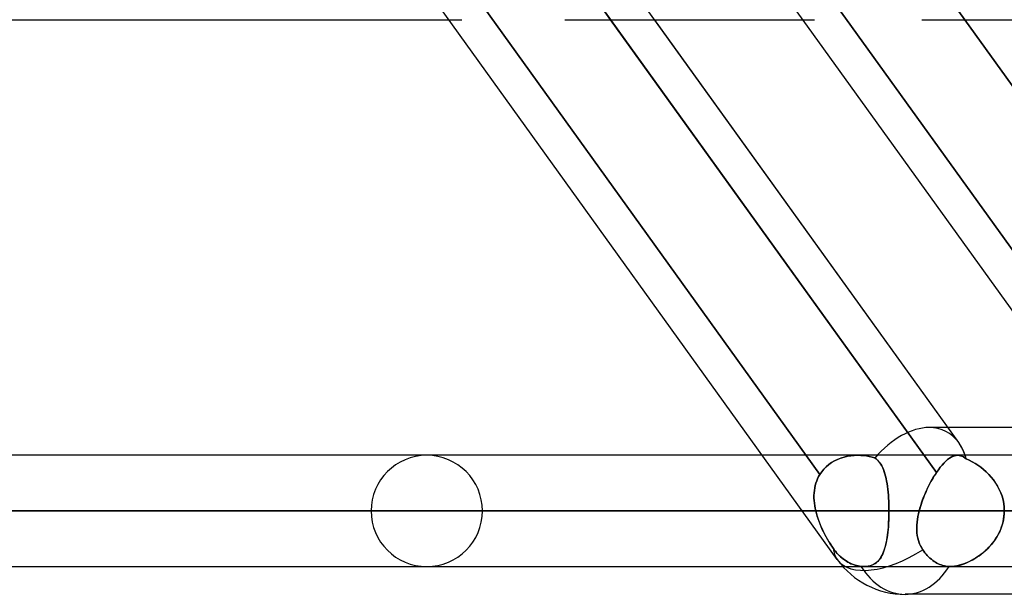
# Model space of a CAD drawing. Header units: millimetres. Extents: x -243 to 243, y -92 to 86.
# Tile 4 of 81: x -144 to -128, y -44 to -35. Entities that reach past the tile are written whole.
import ezdxf

# ---------------------------------------------------------------- set-up
doc = ezdxf.new("R2010")
doc.units = ezdxf.units.MM
doc.layers.add('MAIN-1', color=7, linetype='Continuous')

msp = doc.modelspace()

# ---------------------------------------------------------------- linework, layer by layer
at = {"layer": 'MAIN-1'}
for p, q in [((-128.557, -41.558), (-140.755, -24.597)), ((-130.51, -43.441), (-143.167, -25.841)), ((-130.51, -43.441), (-143.167, -25.841)), ((-124.814, -43.441), (-137.471, -25.841)), ((-124.814, -43.441), (-137.471, -25.841)), ((-130.791, -42.071), (-136.22, -34.522)), ((-136.22, -34.522), (-130.791, -42.071)), ((-134.341, -34.495), (-128.915, -42.04)), ((-134.156, -34.753), (-134.341, -34.495)), ((-125.118, -42.04), (-130.544, -34.495)), ((-130.544, -34.495), (-125.118, -42.04)), ((-128.625, -34.522), (-123.196, -42.071)), ((-128.46, -34.753), (-128.625, -34.522)), ((-187.95, -34.753), (-136.759, -34.753)), ((-187.739, -34.753), (-136.551, -34.753)), ((-136.759, -34.753), (-136.551, -34.753)), ((-134.893, -34.753), (-130.879, -34.753)), ((-134.893, -34.753), (-131.063, -34.753)), ((-128.915, -42.04), (-134.156, -34.753)), ((-128.557, -41.558), (-133.451, -34.752)), ((-131.063, -34.753), (-130.879, -34.753)), ((-129.148, -34.753), (129.148, -34.753)), ((-129.148, -34.753), (129.148, -34.753)), ((-123.196, -42.071), (-128.46, -34.753)), ((-70.573, -41.315), (-129.031, -41.315)), ((-128.732, -41.315), (-129.031, -41.315)), ((-126.343, -41.315), (-128.732, -41.315)), ((-131.717, -41.763), (-179, -41.763)), ((-130.181, -41.763), (-178.8, -41.763)), ((-120.201, -41.763), (-165.038, -41.763)), ((-130.181, -41.763), (-165.038, -41.763)), ((-110.323, -41.763), (-151.076, -41.763)), ((-110.323, -41.763), (-151.076, -41.763)), ((-100.444, -41.763), (-137.114, -41.763)), ((-100.444, -41.763), (-137.114, -41.763)), ((-130.181, -41.763), (-131.717, -41.763)), ((-130.507, -41.828), (-130.456, -41.808)), ((-130.455, -41.808), (-130.507, -41.828)), ((-130.456, -41.808), (-130.402, -41.792)), ((-130.402, -41.792), (-130.455, -41.808)), ((-130.402, -41.792), (-130.348, -41.779)), ((-130.348, -41.779), (-130.402, -41.792)), ((-130.348, -41.779), (-130.293, -41.77)), ((-130.292, -41.77), (-130.348, -41.779)), ((-130.293, -41.77), (-130.237, -41.764)), ((-130.237, -41.764), (-130.292, -41.77)), ((-130.237, -41.764), (-130.181, -41.763)), ((-130.181, -41.763), (-130.237, -41.764)), ((-130.181, -41.763), (-130.134, -41.764)), ((-130.134, -41.764), (-130.181, -41.763)), ((-128.575, -41.763), (-130.181, -41.763)), ((-130.134, -41.764), (-130.087, -41.768)), ((-130.087, -41.768), (-130.134, -41.764)), ((-130.087, -41.768), (-130.041, -41.774)), ((-130.041, -41.774), (-130.087, -41.768)), ((-130.041, -41.774), (-129.996, -41.782)), ((-129.995, -41.782), (-130.041, -41.774)), ((-129.996, -41.782), (-129.951, -41.793)), ((-129.951, -41.793), (-129.995, -41.782)), ((-129.951, -41.793), (-129.908, -41.806)), ((-129.908, -41.806), (-129.951, -41.793)), ((-129.908, -41.806), (-129.885, -41.822)), ((-129.885, -41.822), (-129.908, -41.806)), ((-128.707, -41.81), (-128.735, -41.831)), ((-128.735, -41.832), (-128.707, -41.81)), ((-128.679, -41.793), (-128.707, -41.81)), ((-128.707, -41.81), (-128.679, -41.793)), ((-128.652, -41.779), (-128.679, -41.793)), ((-128.679, -41.793), (-128.652, -41.78)), ((-128.626, -41.77), (-128.652, -41.779)), ((-128.652, -41.78), (-128.626, -41.77)), ((-128.6, -41.764), (-128.626, -41.77)), ((-128.626, -41.77), (-128.6, -41.764)), ((-128.575, -41.763), (-128.6, -41.764)), ((-128.6, -41.764), (-128.575, -41.763)), ((-128.551, -41.764), (-128.575, -41.763)), ((-128.575, -41.763), (-128.551, -41.764)), ((-124.537, -41.763), (-128.575, -41.763)), ((-124.537, -41.763), (-128.575, -41.763)), ((-126.022, -41.763), (-128.575, -41.763)), ((-128.528, -41.769), (-128.551, -41.764)), ((-128.551, -41.764), (-128.528, -41.769)), ((-128.505, -41.777), (-128.528, -41.769)), ((-128.528, -41.769), (-128.505, -41.777)), ((-128.482, -41.789), (-128.505, -41.777)), ((-128.505, -41.777), (-128.482, -41.789)), ((-128.459, -41.803), (-128.482, -41.789)), ((-128.482, -41.789), (-128.459, -41.803)), ((-128.435, -41.821), (-128.459, -41.803)), ((-128.459, -41.803), (-128.435, -41.821)), ((-130.726, -41.985), (-130.689, -41.947)), ((-130.689, -41.947), (-130.726, -41.985)), ((-130.689, -41.947), (-130.648, -41.912)), ((-130.648, -41.912), (-130.689, -41.947)), ((-130.648, -41.912), (-130.603, -41.88)), ((-130.603, -41.88), (-130.648, -41.912)), ((-130.556, -41.852), (-130.603, -41.88)), ((-130.603, -41.88), (-130.556, -41.853)), ((-130.556, -41.853), (-130.507, -41.828)), ((-130.507, -41.828), (-130.556, -41.852)), ((-129.885, -41.822), (-129.864, -41.84)), ((-129.864, -41.84), (-129.885, -41.822)), ((-129.864, -41.84), (-129.845, -41.86)), ((-129.844, -41.861), (-129.864, -41.84)), ((-129.845, -41.86), (-129.827, -41.882)), ((-129.826, -41.883), (-129.844, -41.861)), ((-129.827, -41.882), (-129.81, -41.907)), ((-129.81, -41.907), (-129.826, -41.883)), ((-129.81, -41.907), (-129.795, -41.933)), ((-129.794, -41.934), (-129.81, -41.907)), ((-129.795, -41.933), (-129.78, -41.962)), ((-129.78, -41.963), (-129.794, -41.934)), ((-129.78, -41.962), (-129.767, -41.993)), ((-129.767, -41.994), (-129.78, -41.963)), ((-128.854, -41.956), (-128.884, -41.996)), ((-128.884, -41.997), (-128.854, -41.956)), ((-128.823, -41.919), (-128.854, -41.956)), ((-128.854, -41.956), (-128.824, -41.92)), ((-128.824, -41.92), (-128.794, -41.887)), ((-128.793, -41.886), (-128.823, -41.919)), ((-128.794, -41.887), (-128.764, -41.857)), ((-128.764, -41.857), (-128.793, -41.886)), ((-128.735, -41.831), (-128.764, -41.857)), ((-128.764, -41.857), (-128.735, -41.832)), ((-128.388, -41.842), (-128.435, -41.821)), ((-128.435, -41.821), (-128.388, -41.842)), ((-128.341, -41.866), (-128.388, -41.842)), ((-128.388, -41.842), (-128.341, -41.866)), ((-128.294, -41.893), (-128.341, -41.866)), ((-128.341, -41.866), (-128.295, -41.892)), ((-128.295, -41.892), (-128.248, -41.922)), ((-128.248, -41.923), (-128.294, -41.893)), ((-128.248, -41.922), (-128.202, -41.955)), ((-128.202, -41.955), (-128.248, -41.923)), ((-128.158, -41.991), (-128.202, -41.955)), ((-128.202, -41.955), (-128.158, -41.991)), ((-130.827, -42.14), (-130.81, -42.105)), ((-130.81, -42.105), (-130.827, -42.14)), ((-130.81, -42.105), (-130.791, -42.071)), ((-130.791, -42.071), (-130.81, -42.105)), ((-130.791, -42.071), (-130.76, -42.027)), ((-130.76, -42.027), (-130.791, -42.071)), ((-130.76, -42.027), (-130.726, -41.985)), ((-130.726, -41.985), (-130.76, -42.027)), ((-129.767, -41.993), (-129.755, -42.026)), ((-129.755, -42.027), (-129.767, -41.994)), ((-129.755, -42.026), (-129.744, -42.061)), ((-129.744, -42.062), (-129.755, -42.027)), ((-129.744, -42.061), (-129.734, -42.098)), ((-129.734, -42.099), (-129.744, -42.062)), ((-129.734, -42.098), (-129.725, -42.137)), ((-129.725, -42.138), (-129.734, -42.099)), ((-128.968, -42.124), (-128.985, -42.154)), ((-128.982, -42.149), (-128.96, -42.111)), ((-128.95, -42.095), (-128.968, -42.124)), ((-128.96, -42.111), (-128.938, -42.075)), ((-128.933, -42.067), (-128.95, -42.095)), ((-128.938, -42.075), (-128.915, -42.04)), ((-128.915, -42.04), (-128.933, -42.067)), ((-128.884, -41.996), (-128.915, -42.04)), ((-128.915, -42.04), (-128.884, -41.997)), ((-128.115, -42.029), (-128.158, -41.991)), ((-128.158, -41.991), (-128.114, -42.029)), ((-128.073, -42.07), (-128.115, -42.029)), ((-128.114, -42.029), (-128.073, -42.07)), ((-128.034, -42.114), (-128.073, -42.07)), ((-128.073, -42.07), (-128.034, -42.114)), ((-127.997, -42.16), (-128.034, -42.114)), ((-128.034, -42.114), (-127.997, -42.16)), ((-130.879, -42.329), (-130.873, -42.289)), ((-130.873, -42.289), (-130.879, -42.329)), ((-130.873, -42.289), (-130.865, -42.251)), ((-130.865, -42.251), (-130.873, -42.289)), ((-130.865, -42.251), (-130.854, -42.213)), ((-130.854, -42.213), (-130.865, -42.251)), ((-130.854, -42.213), (-130.842, -42.176)), ((-130.842, -42.176), (-130.854, -42.213)), ((-130.842, -42.176), (-130.827, -42.14)), ((-130.827, -42.14), (-130.842, -42.176)), ((-129.725, -42.137), (-129.717, -42.177)), ((-129.717, -42.178), (-129.725, -42.138)), ((-129.717, -42.177), (-129.71, -42.219)), ((-129.71, -42.221), (-129.717, -42.178)), ((-129.71, -42.219), (-129.703, -42.263)), ((-129.703, -42.265), (-129.71, -42.221)), ((-129.703, -42.263), (-129.698, -42.309)), ((-129.697, -42.31), (-129.703, -42.265)), ((-129.052, -42.28), (-129.068, -42.313)), ((-129.066, -42.31), (-129.046, -42.268)), ((-129.036, -42.248), (-129.052, -42.28)), ((-129.046, -42.268), (-129.025, -42.227)), ((-129.019, -42.216), (-129.036, -42.248)), ((-129.025, -42.227), (-129.004, -42.187)), ((-129.003, -42.185), (-129.019, -42.216)), ((-129.004, -42.187), (-128.982, -42.149)), ((-128.985, -42.154), (-129.003, -42.185)), ((-127.962, -42.209), (-127.997, -42.16)), ((-127.997, -42.16), (-127.963, -42.209)), ((-127.963, -42.209), (-127.932, -42.259)), ((-127.931, -42.26), (-127.962, -42.209)), ((-127.932, -42.259), (-127.904, -42.312)), ((-127.904, -42.313), (-127.931, -42.26)), ((-130.885, -42.41), (-130.883, -42.369)), ((-130.883, -42.369), (-130.885, -42.41)), ((-130.885, -42.451), (-130.885, -42.41)), ((-130.885, -42.41), (-130.885, -42.45)), ((-130.883, -42.369), (-130.879, -42.329)), ((-130.879, -42.329), (-130.883, -42.369)), ((-129.698, -42.309), (-129.693, -42.356)), ((-129.693, -42.357), (-129.697, -42.31)), ((-129.693, -42.356), (-129.689, -42.404)), ((-129.688, -42.405), (-129.693, -42.357)), ((-129.689, -42.404), (-129.685, -42.453)), ((-129.685, -42.454), (-129.688, -42.405)), ((-129.138, -42.482), (-129.121, -42.438)), ((-129.112, -42.415), (-129.125, -42.449)), ((-129.121, -42.438), (-129.104, -42.395)), ((-129.098, -42.381), (-129.112, -42.415)), ((-129.104, -42.395), (-129.085, -42.352)), ((-129.083, -42.347), (-129.098, -42.381)), ((-129.085, -42.352), (-129.066, -42.31)), ((-129.068, -42.313), (-129.083, -42.347)), ((-127.904, -42.312), (-127.88, -42.367)), ((-127.88, -42.367), (-127.904, -42.313)), ((-127.86, -42.423), (-127.88, -42.367)), ((-127.88, -42.367), (-127.86, -42.423)), ((-127.844, -42.481), (-127.86, -42.423)), ((-127.86, -42.423), (-127.844, -42.48)), ((-130.885, -42.45), (-130.883, -42.492)), ((-130.883, -42.492), (-130.885, -42.451)), ((-130.879, -42.533), (-130.883, -42.492)), ((-130.883, -42.492), (-130.879, -42.533)), ((-130.873, -42.574), (-130.879, -42.533)), ((-130.879, -42.533), (-130.873, -42.574)), ((-130.866, -42.616), (-130.873, -42.574)), ((-130.873, -42.574), (-130.866, -42.616)), ((-129.685, -42.453), (-129.683, -42.503)), ((-129.682, -42.504), (-129.685, -42.454)), ((-129.683, -42.503), (-129.681, -42.554)), ((-129.681, -42.555), (-129.682, -42.504)), ((-129.681, -42.554), (-129.68, -42.606)), ((-129.68, -42.606), (-129.681, -42.555)), ((-129.68, -42.606), (-129.679, -42.658)), ((-129.679, -42.658), (-129.68, -42.606)), ((-129.173, -42.588), (-129.183, -42.623)), ((-129.18, -42.614), (-129.167, -42.57)), ((-129.162, -42.553), (-129.173, -42.588)), ((-129.167, -42.57), (-129.153, -42.526)), ((-129.151, -42.518), (-129.162, -42.553)), ((-129.153, -42.526), (-129.138, -42.482)), ((-129.138, -42.484), (-129.151, -42.518)), ((-129.125, -42.449), (-129.138, -42.484)), ((-127.844, -42.48), (-127.833, -42.538)), ((-127.833, -42.539), (-127.844, -42.481)), ((-127.833, -42.538), (-127.826, -42.598)), ((-127.826, -42.598), (-127.833, -42.539)), ((-127.824, -42.658), (-127.826, -42.598)), ((-127.826, -42.598), (-127.824, -42.658)), ((-179.895, -42.658), (-131.074, -42.658)), ((-130.857, -42.658), (-179.895, -42.658)), ((-129.679, -42.658), (-178.105, -42.658)), ((-178.105, -42.658), (-129.679, -42.658)), ((-165.933, -42.658), (-121.068, -42.658)), ((-121.068, -42.658), (-165.933, -42.658)), ((-119.802, -42.658), (-164.143, -42.658)), ((-164.143, -42.658), (-119.802, -42.658)), ((-151.971, -42.658), (-111.19, -42.658)), ((-111.19, -42.658), (-151.971, -42.658)), ((-109.923, -42.658), (-150.181, -42.658)), ((-150.181, -42.658), (-109.923, -42.658)), ((-138.009, -42.658), (-101.31, -42.658)), ((-101.31, -42.658), (-138.009, -42.658)), ((-100.044, -42.658), (-136.219, -42.658)), ((-136.219, -42.658), (-100.044, -42.658)), ((-131.074, -42.658), (-130.857, -42.658)), ((-130.857, -42.658), (-130.866, -42.616)), ((-130.866, -42.616), (-130.857, -42.658)), ((-130.857, -42.658), (-130.846, -42.702)), ((-130.846, -42.701), (-130.857, -42.658)), ((-130.834, -42.744), (-130.846, -42.701)), ((-130.846, -42.702), (-130.833, -42.745)), ((-130.82, -42.786), (-130.834, -42.744)), ((-130.833, -42.745), (-130.819, -42.789)), ((-129.682, -42.792), (-129.68, -42.748)), ((-129.681, -42.759), (-129.682, -42.809)), ((-129.68, -42.709), (-129.681, -42.759)), ((-129.679, -42.658), (-129.68, -42.709)), ((-129.68, -42.748), (-129.679, -42.703)), ((-121.068, -42.658), (-129.679, -42.658)), ((-129.679, -42.703), (-129.679, -42.658)), ((-129.679, -42.658), (-121.068, -42.658)), ((-129.212, -42.75), (-129.22, -42.795)), ((-129.219, -42.793), (-129.212, -42.748)), ((-129.212, -42.748), (-129.203, -42.703)), ((-129.203, -42.704), (-129.212, -42.75)), ((-129.203, -42.703), (-129.192, -42.658)), ((-129.192, -42.658), (-129.203, -42.704)), ((-129.192, -42.658), (-129.18, -42.614)), ((-129.183, -42.623), (-129.192, -42.658)), ((-125.186, -42.658), (-129.192, -42.658)), ((-129.192, -42.658), (-125.378, -42.658)), ((-127.83, -42.755), (-127.838, -42.804)), ((-127.835, -42.788), (-127.829, -42.745)), ((-127.825, -42.707), (-127.83, -42.755)), ((-127.829, -42.745), (-127.825, -42.701)), ((-127.824, -42.658), (-127.825, -42.707)), ((-127.825, -42.701), (-127.824, -42.658)), ((-130.804, -42.829), (-130.82, -42.786)), ((-130.819, -42.789), (-130.803, -42.832)), ((-130.788, -42.871), (-130.804, -42.829)), ((-130.803, -42.832), (-130.786, -42.875)), ((-130.77, -42.913), (-130.788, -42.871)), ((-130.786, -42.875), (-130.769, -42.917)), ((-130.751, -42.955), (-130.77, -42.913)), ((-130.769, -42.917), (-130.75, -42.958)), ((-129.693, -42.964), (-129.689, -42.922)), ((-129.688, -42.908), (-129.692, -42.955)), ((-129.689, -42.922), (-129.686, -42.88)), ((-129.685, -42.859), (-129.688, -42.908)), ((-129.686, -42.88), (-129.684, -42.836)), ((-129.682, -42.809), (-129.685, -42.859)), ((-129.684, -42.836), (-129.682, -42.792)), ((-129.231, -42.925), (-129.229, -42.882)), ((-129.229, -42.885), (-129.231, -42.929)), ((-129.229, -42.882), (-129.225, -42.837)), ((-129.225, -42.84), (-129.229, -42.885)), ((-129.225, -42.837), (-129.219, -42.793)), ((-129.22, -42.795), (-129.225, -42.84)), ((-127.882, -42.954), (-127.867, -42.914)), ((-127.862, -42.899), (-127.879, -42.945)), ((-127.867, -42.914), (-127.854, -42.872)), ((-127.848, -42.851), (-127.862, -42.899)), ((-127.854, -42.872), (-127.843, -42.83)), ((-127.838, -42.804), (-127.848, -42.851)), ((-127.843, -42.83), (-127.835, -42.788)), ((-130.731, -42.996), (-130.751, -42.955)), ((-130.75, -42.958), (-130.73, -42.999)), ((-130.711, -43.036), (-130.731, -42.996)), ((-130.73, -42.999), (-130.71, -43.039)), ((-130.69, -43.076), (-130.711, -43.036)), ((-130.71, -43.039), (-130.688, -43.078)), ((-130.668, -43.114), (-130.69, -43.076)), ((-130.688, -43.078), (-130.667, -43.116)), ((-129.703, -43.047), (-129.709, -43.091)), ((-129.708, -43.084), (-129.702, -43.045)), ((-129.697, -43.002), (-129.703, -43.047)), ((-129.702, -43.045), (-129.697, -43.005)), ((-129.692, -42.955), (-129.697, -43.002)), ((-129.697, -43.005), (-129.693, -42.964)), ((-129.231, -42.969), (-129.231, -42.925)), ((-129.231, -42.929), (-129.23, -42.972)), ((-129.228, -43.011), (-129.231, -42.969)), ((-129.23, -42.972), (-129.228, -43.014)), ((-129.223, -43.053), (-129.228, -43.011)), ((-129.228, -43.014), (-129.223, -43.055)), ((-129.215, -43.094), (-129.223, -43.053)), ((-129.223, -43.055), (-129.215, -43.096)), ((-127.944, -43.077), (-127.971, -43.118)), ((-127.964, -43.108), (-127.941, -43.071)), ((-127.92, -43.034), (-127.944, -43.077)), ((-127.941, -43.071), (-127.919, -43.033)), ((-127.898, -42.99), (-127.92, -43.034)), ((-127.919, -43.033), (-127.9, -42.994)), ((-127.9, -42.994), (-127.882, -42.954)), ((-127.879, -42.945), (-127.898, -42.99)), ((-130.645, -43.152), (-130.668, -43.114)), ((-130.667, -43.116), (-130.645, -43.153)), ((-130.623, -43.189), (-130.645, -43.152)), ((-130.645, -43.153), (-130.622, -43.189)), ((-130.6, -43.224), (-130.623, -43.189)), ((-130.622, -43.189), (-130.6, -43.225)), ((-130.577, -43.259), (-130.6, -43.224)), ((-130.6, -43.225), (-130.577, -43.259)), ((-129.745, -43.258), (-129.737, -43.226)), ((-129.733, -43.212), (-129.743, -43.249)), ((-129.737, -43.226), (-129.728, -43.192)), ((-129.724, -43.173), (-129.733, -43.212)), ((-129.728, -43.192), (-129.721, -43.157)), ((-129.716, -43.133), (-129.724, -43.173)), ((-129.721, -43.157), (-129.714, -43.121)), ((-129.709, -43.091), (-129.716, -43.133)), ((-129.714, -43.121), (-129.708, -43.084)), ((-129.205, -43.134), (-129.215, -43.094)), ((-129.215, -43.096), (-129.205, -43.136)), ((-129.192, -43.173), (-129.205, -43.134)), ((-129.205, -43.136), (-129.192, -43.174)), ((-129.176, -43.211), (-129.192, -43.173)), ((-129.192, -43.174), (-129.176, -43.212)), ((-129.158, -43.248), (-129.176, -43.211)), ((-129.176, -43.212), (-129.158, -43.248)), ((-128.062, -43.233), (-128.096, -43.268)), ((-128.071, -43.242), (-128.042, -43.211)), ((-128.03, -43.196), (-128.062, -43.233)), ((-128.042, -43.211), (-128.014, -43.178)), ((-127.999, -43.158), (-128.03, -43.196)), ((-128.014, -43.178), (-127.988, -43.143)), ((-127.971, -43.118), (-127.999, -43.158)), ((-127.988, -43.143), (-127.964, -43.108)), ((-130.577, -43.259), (-130.559, -43.284)), ((-130.546, -43.301), (-130.577, -43.259)), ((-130.559, -43.284), (-130.541, -43.308)), ((-130.512, -43.342), (-130.546, -43.301)), ((-130.541, -43.308), (-130.521, -43.331)), ((-130.521, -43.331), (-130.501, -43.354)), ((-130.475, -43.38), (-130.512, -43.342)), ((-130.501, -43.354), (-130.479, -43.376)), ((-130.479, -43.376), (-130.456, -43.397)), ((-130.435, -43.415), (-130.475, -43.38)), ((-130.456, -43.397), (-130.433, -43.417)), ((-129.816, -43.417), (-129.802, -43.394)), ((-129.792, -43.377), (-129.807, -43.403)), ((-129.802, -43.394), (-129.789, -43.37)), ((-129.778, -43.348), (-129.792, -43.377)), ((-129.789, -43.37), (-129.777, -43.344)), ((-129.765, -43.317), (-129.778, -43.348)), ((-129.777, -43.344), (-129.765, -43.317)), ((-129.754, -43.284), (-129.765, -43.317)), ((-129.765, -43.317), (-129.755, -43.288)), ((-129.755, -43.288), (-129.745, -43.258)), ((-129.743, -43.249), (-129.754, -43.284)), ((-129.136, -43.283), (-129.158, -43.248)), ((-129.158, -43.248), (-129.136, -43.283)), ((-129.119, -43.307), (-129.136, -43.283)), ((-129.136, -43.283), (-129.119, -43.307)), ((-129.101, -43.331), (-129.119, -43.307)), ((-129.119, -43.307), (-129.101, -43.331)), ((-129.082, -43.354), (-129.101, -43.331)), ((-129.101, -43.331), (-129.082, -43.354)), ((-129.062, -43.377), (-129.082, -43.354)), ((-129.082, -43.354), (-129.062, -43.377)), ((-129.041, -43.398), (-129.062, -43.377)), ((-129.062, -43.377), (-129.041, -43.398)), ((-129.019, -43.418), (-129.041, -43.398)), ((-129.041, -43.398), (-129.019, -43.418)), ((-128.241, -43.388), (-128.279, -43.413)), ((-128.263, -43.403), (-128.23, -43.38)), ((-128.203, -43.361), (-128.241, -43.388)), ((-128.23, -43.38), (-128.196, -43.355)), ((-128.166, -43.332), (-128.203, -43.361)), ((-128.196, -43.355), (-128.164, -43.329)), ((-128.13, -43.301), (-128.166, -43.332)), ((-128.164, -43.329), (-128.132, -43.302)), ((-128.132, -43.302), (-128.101, -43.273)), ((-128.096, -43.268), (-128.13, -43.301)), ((-128.101, -43.273), (-128.071, -43.242)), ((-179, -43.553), (-130.421, -43.553)), ((-178.8, -43.553), (-130.078, -43.553)), ((-165.038, -43.553), (-120.201, -43.553)), ((-165.038, -43.553), (-130.078, -43.553)), ((-151.076, -43.553), (-110.323, -43.553)), ((-151.076, -43.553), (-110.323, -43.553)), ((-137.114, -43.553), (-100.444, -43.553)), ((-137.114, -43.553), (-100.444, -43.553)), ((-130.395, -43.447), (-130.435, -43.415)), ((-130.433, -43.417), (-130.41, -43.436)), ((-130.421, -43.553), (-130.078, -43.553)), ((-130.41, -43.436), (-130.386, -43.453)), ((-130.353, -43.474), (-130.395, -43.447)), ((-130.386, -43.453), (-130.362, -43.468)), ((-130.362, -43.468), (-130.338, -43.482)), ((-130.312, -43.496), (-130.353, -43.474)), ((-130.338, -43.482), (-130.315, -43.495)), ((-130.315, -43.495), (-130.29, -43.507)), ((-130.269, -43.515), (-130.312, -43.496)), ((-130.29, -43.507), (-130.264, -43.517)), ((-130.223, -43.531), (-130.269, -43.515)), ((-130.264, -43.517), (-130.237, -43.527)), ((-130.237, -43.527), (-130.211, -43.535)), ((-130.176, -43.543), (-130.223, -43.531)), ((-130.211, -43.535), (-130.183, -43.541)), ((-130.183, -43.541), (-130.156, -43.546)), ((-130.129, -43.55), (-130.176, -43.543)), ((-130.156, -43.546), (-130.129, -43.55)), ((-130.129, -43.55), (-130.12, -43.551)), ((-130.12, -43.551), (-130.129, -43.55)), ((-130.12, -43.551), (-130.111, -43.551)), ((-130.111, -43.551), (-130.12, -43.551)), ((-130.111, -43.551), (-130.103, -43.552)), ((-130.103, -43.552), (-130.111, -43.551)), ((-130.103, -43.552), (-130.094, -43.552)), ((-130.094, -43.552), (-130.103, -43.552)), ((-130.094, -43.552), (-130.085, -43.552)), ((-130.085, -43.552), (-130.094, -43.552)), ((-130.085, -43.552), (-130.077, -43.553)), ((-130.077, -43.553), (-130.085, -43.552)), ((-130.078, -43.553), (-128.694, -43.553)), ((-130.077, -43.553), (-130.048, -43.551)), ((-130.043, -43.551), (-130.077, -43.553)), ((-130.048, -43.551), (-130.02, -43.548)), ((-130.011, -43.547), (-130.043, -43.551)), ((-130.02, -43.548), (-129.993, -43.543)), ((-129.981, -43.54), (-130.011, -43.547)), ((-129.993, -43.543), (-129.968, -43.536)), ((-129.953, -43.531), (-129.981, -43.54)), ((-129.968, -43.536), (-129.944, -43.527)), ((-129.927, -43.52), (-129.953, -43.531)), ((-129.944, -43.527), (-129.922, -43.517)), ((-129.903, -43.505), (-129.927, -43.52)), ((-129.922, -43.517), (-129.901, -43.504)), ((-129.88, -43.489), (-129.903, -43.505)), ((-129.901, -43.504), (-129.881, -43.49)), ((-129.881, -43.49), (-129.863, -43.474)), ((-129.86, -43.471), (-129.88, -43.489)), ((-129.863, -43.474), (-129.846, -43.457)), ((-129.841, -43.45), (-129.86, -43.471)), ((-129.846, -43.457), (-129.83, -43.438)), ((-129.823, -43.428), (-129.841, -43.45)), ((-129.83, -43.438), (-129.816, -43.417)), ((-129.807, -43.403), (-129.823, -43.428)), ((-128.997, -43.437), (-129.019, -43.418)), ((-129.019, -43.418), (-128.997, -43.437)), ((-128.975, -43.454), (-128.997, -43.437)), ((-128.997, -43.437), (-128.975, -43.454)), ((-128.953, -43.47), (-128.975, -43.454)), ((-128.975, -43.454), (-128.953, -43.47)), ((-128.931, -43.484), (-128.953, -43.47)), ((-128.953, -43.47), (-128.931, -43.484)), ((-128.909, -43.497), (-128.931, -43.484)), ((-128.931, -43.484), (-128.909, -43.497)), ((-128.886, -43.508), (-128.909, -43.497)), ((-128.909, -43.497), (-128.886, -43.508)), ((-128.862, -43.519), (-128.886, -43.508)), ((-128.886, -43.508), (-128.862, -43.519)), ((-128.837, -43.528), (-128.862, -43.519)), ((-128.862, -43.519), (-128.837, -43.528)), ((-128.812, -43.536), (-128.837, -43.528)), ((-128.837, -43.528), (-128.812, -43.536)), ((-128.787, -43.542), (-128.812, -43.536)), ((-128.812, -43.536), (-128.787, -43.542)), ((-128.762, -43.547), (-128.787, -43.542)), ((-128.787, -43.542), (-128.762, -43.547)), ((-128.737, -43.55), (-128.762, -43.547)), ((-128.762, -43.547), (-128.737, -43.55)), ((-128.712, -43.552), (-128.737, -43.55)), ((-128.737, -43.55), (-128.712, -43.552)), ((-128.709, -43.552), (-128.712, -43.552)), ((-128.712, -43.552), (-128.709, -43.552)), ((-128.706, -43.552), (-128.709, -43.552)), ((-128.709, -43.552), (-128.706, -43.552)), ((-128.703, -43.552), (-128.706, -43.552)), ((-128.706, -43.552), (-128.703, -43.552)), ((-128.7, -43.552), (-128.703, -43.552)), ((-128.703, -43.552), (-128.7, -43.552)), ((-128.697, -43.553), (-128.7, -43.552)), ((-128.7, -43.552), (-128.697, -43.553)), ((-128.694, -43.553), (-128.697, -43.553)), ((-128.697, -43.553), (-128.694, -43.553)), ((-128.66, -43.551), (-128.694, -43.553)), ((-128.694, -43.553), (-128.665, -43.552)), ((-128.694, -43.553), (-124.414, -43.553)), ((-128.694, -43.553), (-124.725, -43.553)), ((-128.694, -43.553), (-124.414, -43.553)), ((-128.665, -43.552), (-128.634, -43.549)), ((-128.625, -43.548), (-128.66, -43.551)), ((-128.634, -43.549), (-128.602, -43.544)), ((-128.588, -43.541), (-128.625, -43.548)), ((-128.602, -43.544), (-128.57, -43.537)), ((-128.551, -43.533), (-128.588, -43.541)), ((-128.57, -43.537), (-128.536, -43.529)), ((-128.512, -43.522), (-128.551, -43.533)), ((-128.536, -43.529), (-128.503, -43.519)), ((-128.473, -43.509), (-128.512, -43.522)), ((-128.503, -43.519), (-128.468, -43.507)), ((-128.434, -43.494), (-128.473, -43.509)), ((-128.468, -43.507), (-128.434, -43.494)), ((-128.395, -43.476), (-128.434, -43.494)), ((-128.434, -43.494), (-128.4, -43.479)), ((-128.4, -43.479), (-128.366, -43.462)), ((-128.356, -43.457), (-128.395, -43.476)), ((-128.366, -43.462), (-128.331, -43.444)), ((-128.317, -43.436), (-128.356, -43.457)), ((-128.331, -43.444), (-128.297, -43.424)), ((-128.279, -43.413), (-128.317, -43.436)), ((-128.297, -43.424), (-128.263, -43.403)), ((-123.724, -44), (-129.42, -44)), ((-70.184, -44), (-129.42, -44))]:
    msp.add_line(p, q, dxfattribs=at)
for centre, radius, start, end in [((-137.114, -42.658), 0.895, 0, 180), ((-137.114, -42.658), 0.895, 180, 0), ((-129.42, -42.658), 1.343, 215.7214, 270.0001), ((-129.42, -42.658), 1.343, 215.7214, 270.0001)]:
    msp.add_arc(centre, radius, start, end, dxfattribs=at)
for major_axis, ratio, start_param, end_param in [((0.656, 1.28), 0.615764, 0.305798, 1.189766), ((0.656, 1.28), 0.615764, 0.305798, 1.189766), ((0.656, 1.28), 0.615764, -0.306303, 0.305798), ((0.656, 1.28), 0.615764, -0.306303, 0.305798), ((0.656, 1.28), 0.615764, -0.592148, -0.306303), ((0.656, 1.28), 0.615764, -0.535336, -0.306303), ((0.656, 1.28), 0.615764, -0.592148, -0.535336), ((-1.09, -0.784), 0.504207, -0.280111, -0.000932), ((-1.09, -0.784), 0.504207, -0.280111, -0.000932), ((-1.09, -0.784), 0.504207, 0.000004, 1.470261), ((-1.09, -0.784), 0.504207, 0.000004, 1.470261), ((-1.09, -0.784), 0.504207, -0.000932, 0.000004), ((-1.09, -0.784), 0.504207, -0.000932, 0.000004), ((0, 1.343), 0.707107, 2.297734, 3.141593), ((0, 1.343), 0.707107, 2.297734, 3.141593), ((0, 1.343), 0.707107, 3.141593, 3.983027), ((0, 1.343), 0.707107, -3.141593, -2.300159)]:
    msp.add_ellipse((-129.42, -42.658), major_axis=major_axis, ratio=ratio, start_param=start_param, end_param=end_param, dxfattribs=at)

doc.saveas('drawing.dxf')
